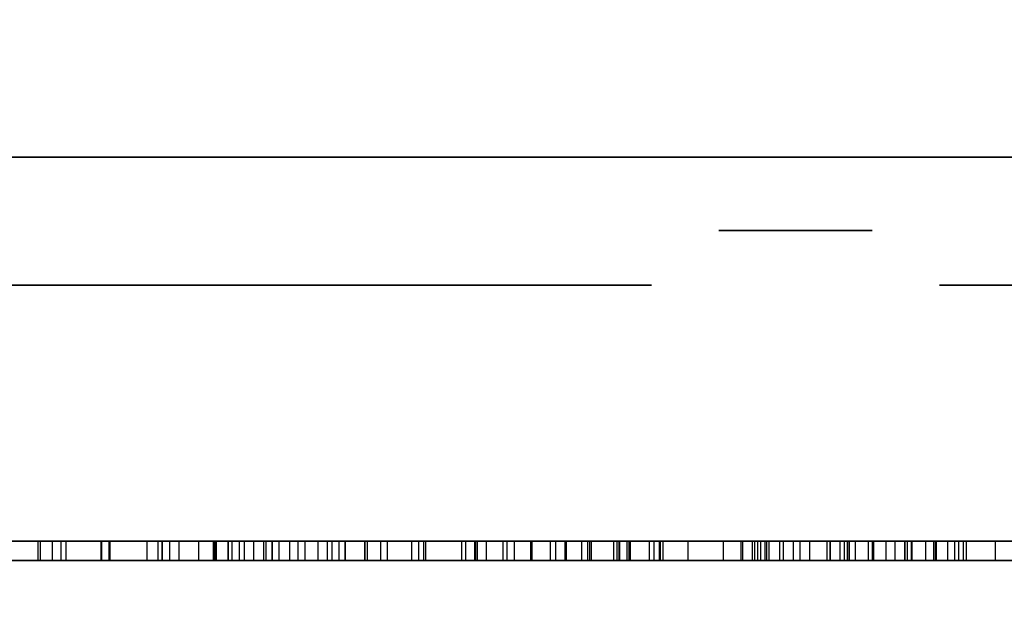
# Model space of a CAD drawing. Header units: millimetres. Extents: x 0 to 1524, y 0 to 1016.
# Tile 175 of 256: x 657.182 to 658.721, y 765.253 to 766.192. Entities that reach past the tile are written whole.
import ezdxf

# ---------------------------------------------------------------- set-up
doc = ezdxf.new("R2010")
doc.units = ezdxf.units.MM
doc.header["$LTSCALE"] = 83.82
doc.layers.get('0').update_dxf_attribs({"linetype": 'CONTINUOUS'})
doc.styles.get("Standard").update_dxf_attribs({"font": 'txt', "width": 0.8})
doc.dimstyles.new('DIMSTYLE_1', dxfattribs={"dimtxt": 15, "dimasz": 12, "dimexe": 0.18, "dimexo": 0.0625, "dimgap": 0.09, "dimtad": 1, "dimzin": 0, "dimdsep": 46, "dimtxsty": 'STANDARD', "dimblk": 'CLOSED', "dimblk1": 'CLOSED', "dimblk2": 'CLOSED', "dimcen": 0.09, "dimadec": 0, "dimazin": 0, "dimtp": 0.01, "dimtm": 0.01, "dimtfac": 1, "dimtofl": 0, "dimtmove": 0, "dimatfit": 3, "dimldrblk": 'CLOSED', "dimfxl": 1, "dimtolj": 1, "dimtzin": 0, "dimarcsym": 0})

# ---------------------------------------------------------------- blocks, each defined once
blk = doc.blocks.new('_CLOSED')
at = {"color": 0, "linetype": 'BYBLOCK'}
for p, q in [((0, 0), (-1, 0.20833)), ((-1, 0.20833), (-1, -0.20833)), ((-1, -0.20833), (0, 0)), ((-1, 0), (0, 0))]:
    blk.add_line(p, q, dxfattribs=at)
blk = doc.blocks.new('*D8')
at = {"color": 2, "linetype": 'CONTINUOUS'}
for p, q in [((743.4875, 787.1161), (417.6691, 787.1161)), ((418.6691, 787.1161), (418.6691, 678.1368)), ((418.6691, 569.1575), (418.6691, 678.1368)), ((571.0558, 569.1575), (417.6691, 569.1575))]:
    blk.add_line(p, q, dxfattribs=at)
at = {"color": 2, "linetype": 'CONTINUOUS', "xscale": 12, "yscale": 12, "zscale": 12}
for p, rotation in [((418.6691, 787.1161), 90), ((418.6691, 569.1575), 270)]:
    blk.add_blockref('_CLOSED', p, dxfattribs=dict(at, rotation=rotation))

msp = doc.modelspace()

# ---------------------------------------------------------------- linework, layer by layer
at = {"color": 7, "linetype": 'CONTINUOUS'}
for p, q in [((658.1694, 765.9775), (655.7444, 765.9775)), ((655.7444, 765.9775), (658.1694, 765.9775)), ((658.1694, 765.9775), (655.7444, 765.9775)), ((655.7444, 765.9775), (658.1694, 765.9775)), ((656.5694, 765.9775), (658.1694, 765.9775)), ((658.1694, 765.9775), (656.5694, 765.9775)), ((656.5694, 765.9775), (658.1694, 765.9775)), ((658.1694, 765.9775), (656.5694, 765.9775)), ((657.1944, 765.9775), (657.0944, 765.9775)), ((657.0944, 765.9775), (657.1944, 765.9775)), ((657.1944, 765.9775), (657.0944, 765.9775)), ((657.0944, 765.9775), (657.1944, 765.9775)), ((657.4944, 765.9775), (658.3944, 765.9775)), ((657.4944, 765.9775), (658.3944, 765.9775)), ((658.8944, 765.9775), (657.8944, 765.9775)), ((657.8944, 765.9775), (658.8944, 765.9775)), ((658.8944, 765.9775), (657.8944, 765.9775)), ((657.8944, 765.9775), (658.8944, 765.9775)), ((658.3944, 765.9775), (659.8944, 765.9775)), ((659.8944, 765.9775), (658.3944, 765.9775)), ((658.3944, 765.9775), (659.8944, 765.9775)), ((659.8944, 765.9775), (658.3944, 765.9775)), ((658.6194, 765.9775), (660.2194, 765.9775)), ((661.0444, 765.9775), (658.6194, 765.9775)), ((658.6194, 765.9775), (661.0444, 765.9775)), ((660.2194, 765.9775), (658.6194, 765.9775)), ((658.6194, 765.9775), (660.2194, 765.9775)), ((661.0444, 765.9775), (658.6194, 765.9775)), ((658.6194, 765.9775), (661.0444, 765.9775)), ((660.2194, 765.9775), (658.6194, 765.9775)), ((658.1694, 765.7775), (656.5694, 765.7775)), ((656.5694, 765.7775), (658.1694, 765.7775)), ((658.1694, 765.7775), (656.5694, 765.7775)), ((656.5694, 765.7775), (658.1694, 765.7775)), ((656.9442, 765.7775), (658.1694, 765.7775)), ((658.1694, 765.7775), (656.9442, 765.7775)), ((656.9442, 765.7775), (658.1694, 765.7775)), ((658.1694, 765.7775), (656.9442, 765.7775)), ((658.6194, 765.7775), (659.8446, 765.7775)), ((660.2194, 765.7775), (658.6194, 765.7775)), ((658.6194, 765.7775), (660.2194, 765.7775)), ((659.8446, 765.7775), (658.6194, 765.7775)), ((658.6194, 765.7775), (659.8446, 765.7775)), ((660.2194, 765.7775), (658.6194, 765.7775)), ((658.6194, 765.7775), (660.2194, 765.7775)), ((659.8446, 765.7775), (658.6194, 765.7775)), ((657.2104, 765.3775), (657.2389, 765.3775)), ((657.2104, 765.3775), (657.2389, 765.3775)), ((657.2106, 765.3475), (657.2106, 765.3775)), ((657.2106, 765.3475), (657.2106, 765.3775)), ((657.2334, 765.3775), (657.2139, 765.3775)), ((657.2139, 765.3775), (657.2139, 765.3475)), ((657.2334, 765.3775), (657.2139, 765.3775)), ((657.2139, 765.3775), (657.2139, 765.3475)), ((657.2334, 765.3475), (657.2334, 765.3775)), ((657.2334, 765.3475), (657.2334, 765.3775)), ((657.2389, 765.3775), (657.2464, 765.3775)), ((657.2389, 765.3775), (657.2464, 765.3775)), ((657.2464, 765.3775), (657.2464, 765.3475)), ((657.2464, 765.3775), (657.2464, 765.3475)), ((657.3216, 765.3775), (657.2542, 765.3775)), ((657.2542, 765.3775), (657.2542, 765.3475)), ((657.3216, 765.3775), (657.2542, 765.3775)), ((657.2542, 765.3775), (657.2542, 765.3475)), ((657.3216, 765.3475), (657.3216, 765.3775)), ((657.3216, 765.3475), (657.3216, 765.3775)), ((657.3227, 765.3475), (657.3227, 765.3775)), ((657.3227, 765.3775), (657.3227, 765.3475)), ((657.3227, 765.3475), (657.3227, 765.3775)), ((657.3227, 765.3775), (657.3227, 765.3475)), ((657.4849, 765.3775), (657.3804, 765.3775)), ((657.3804, 765.3775), (657.3804, 765.3475)), ((657.4849, 765.3775), (657.3804, 765.3775)), ((657.3804, 765.3775), (657.3804, 765.3475)), ((657.462, 765.3775), (657.525, 765.3775)), ((657.462, 765.3475), (657.462, 765.3775)), ((657.462, 765.3775), (657.525, 765.3775)), ((657.462, 765.3475), (657.462, 765.3775)), ((657.4783, 765.3775), (657.5665, 765.3775)), ((657.5784, 765.3775), (657.4783, 765.3775)), ((657.4783, 765.3775), (657.5665, 765.3775)), ((657.5784, 765.3775), (657.4783, 765.3775)), ((657.4849, 765.3475), (657.4849, 765.3775)), ((657.4849, 765.3475), (657.4849, 765.3775)), ((657.5078, 765.3475), (657.5078, 765.3775)), ((657.5078, 765.3775), (657.5078, 765.3475)), ((657.5078, 765.3475), (657.5078, 765.3775)), ((657.5078, 765.3775), (657.5078, 765.3475)), ((657.5142, 765.3775), (657.5633, 765.3775)), ((657.5142, 765.3475), (657.5142, 765.3775)), ((657.5142, 765.3775), (657.5633, 765.3775)), ((657.5142, 765.3475), (657.5142, 765.3775)), ((657.6483, 765.3775), (657.525, 765.3775)), ((657.525, 765.3775), (657.525, 765.3475)), ((657.525, 765.3775), (657.525, 765.3475)), ((657.6483, 765.3775), (657.525, 765.3775)), ((657.525, 765.3775), (657.525, 765.3475)), ((657.525, 765.3775), (657.525, 765.3475)), ((657.5479, 765.3775), (657.5784, 765.3775)), ((657.5479, 765.3475), (657.5479, 765.3775)), ((657.5479, 765.3775), (657.5784, 765.3775)), ((657.5479, 765.3475), (657.5479, 765.3775)), ((657.5632, 765.3775), (657.5632, 765.3475)), ((657.5632, 765.3775), (657.5632, 765.3475)), ((657.5665, 765.3775), (657.5665, 765.3475)), ((657.5665, 765.3775), (657.5665, 765.3475)), ((657.5763, 765.3775), (657.6036, 765.3775)), ((657.5763, 765.3475), (657.5763, 765.3775)), ((657.5873, 765.3775), (657.5763, 765.3775)), ((657.5763, 765.3775), (657.5763, 765.3475)), ((657.5763, 765.3775), (657.6036, 765.3775)), ((657.5763, 765.3475), (657.5763, 765.3775)), ((657.5873, 765.3775), (657.5763, 765.3775)), ((657.5763, 765.3775), (657.5763, 765.3475)), ((657.5873, 765.3475), (657.5873, 765.3775)), ((657.5873, 765.3475), (657.5873, 765.3775)), ((657.6036, 765.3775), (657.6036, 765.3475)), ((657.6036, 765.3775), (657.6036, 765.3475)), ((657.6483, 765.3475), (657.6483, 765.3775)), ((657.6483, 765.3475), (657.6483, 765.3775)), ((657.7216, 765.3475), (657.7216, 765.3775)), ((657.7216, 765.3775), (657.7216, 765.3475)), ((657.7216, 765.3475), (657.7216, 765.3775)), ((657.7216, 765.3775), (657.7216, 765.3475)), ((657.7466, 765.3775), (657.7248, 765.3775)), ((657.7248, 765.3775), (657.7248, 765.3475)), ((657.7466, 765.3775), (657.7248, 765.3775)), ((657.7248, 765.3775), (657.7248, 765.3475)), ((657.7466, 765.3475), (657.7466, 765.3775)), ((657.7466, 765.3475), (657.7466, 765.3775)), ((657.9436, 765.3775), (658.0753, 765.3775)), ((657.9436, 765.3475), (657.9436, 765.3775)), ((657.9436, 765.3775), (658.0753, 765.3775)), ((657.9436, 765.3475), (657.9436, 765.3775)), ((657.9828, 765.3775), (658.0111, 765.3775)), ((657.9828, 765.3475), (657.9828, 765.3775)), ((657.9828, 765.3775), (658.0111, 765.3775)), ((657.9828, 765.3475), (657.9828, 765.3775)), ((658.0111, 765.3775), (658.0111, 765.3475)), ((658.0111, 765.3775), (658.0111, 765.3475)), ((658.0702, 765.3775), (658.0339, 765.3775)), ((658.0339, 765.3775), (658.0339, 765.3475)), ((658.0702, 765.3775), (658.0339, 765.3775)), ((658.0339, 765.3775), (658.0339, 765.3475)), ((658.0698, 765.3475), (658.0698, 765.3775)), ((658.0698, 765.3475), (658.0698, 765.3775)), ((658.0753, 765.3775), (658.0753, 765.3475)), ((658.0753, 765.3775), (658.0753, 765.3475)), ((658.1188, 765.3775), (658.1101, 765.3775)), ((658.1101, 765.3775), (658.1101, 765.3475)), ((658.1188, 765.3775), (658.1101, 765.3775)), ((658.1101, 765.3775), (658.1101, 765.3475)), ((658.1156, 765.3775), (658.1656, 765.3775)), ((658.1156, 765.3475), (658.1156, 765.3775)), ((658.1156, 765.3775), (658.1656, 765.3775)), ((658.1156, 765.3475), (658.1156, 765.3775)), ((658.1188, 765.3475), (658.1188, 765.3775)), ((658.1188, 765.3475), (658.1188, 765.3775)), ((658.1874, 765.3775), (658.1308, 765.3775)), ((658.1308, 765.3775), (658.1308, 765.3475)), ((658.1874, 765.3775), (658.1308, 765.3775)), ((658.1308, 765.3775), (658.1308, 765.3475)), ((658.1656, 765.3775), (658.1656, 765.3475)), ((658.1656, 765.3775), (658.1656, 765.3475)), ((658.1819, 765.3475), (658.1819, 765.3775)), ((658.1819, 765.3775), (658.1819, 765.3475)), ((658.1819, 765.3475), (658.1819, 765.3775)), ((658.1819, 765.3775), (658.1819, 765.3475)), ((658.1874, 765.3475), (658.1874, 765.3775)), ((658.1874, 765.3475), (658.1874, 765.3775)), ((658.2762, 765.3775), (658.3088, 765.3775)), ((658.3273, 765.3775), (658.2762, 765.3775)), ((658.2762, 765.3775), (658.3088, 765.3775)), ((658.3273, 765.3775), (658.2762, 765.3775)), ((658.312, 765.3775), (658.2815, 765.3775)), ((658.2815, 765.3775), (658.2815, 765.3475)), ((658.312, 765.3775), (658.2815, 765.3775)), ((658.2815, 765.3775), (658.2815, 765.3475)), ((658.3088, 765.3775), (658.3088, 765.3475)), ((658.3088, 765.3775), (658.3088, 765.3475)), ((658.312, 765.3475), (658.312, 765.3775)), ((658.312, 765.3475), (658.312, 765.3775)), ((658.3273, 765.3475), (658.3273, 765.3775)), ((658.3273, 765.3475), (658.3273, 765.3775)), ((658.3534, 765.3775), (658.3305, 765.3775)), ((658.3305, 765.3775), (658.3305, 765.3475)), ((658.3534, 765.3775), (658.3305, 765.3775)), ((658.3305, 765.3775), (658.3305, 765.3475)), ((658.3354, 765.3775), (658.3397, 765.3775)), ((658.3354, 765.3475), (658.3354, 765.3775)), ((658.3354, 765.3775), (658.3397, 765.3775)), ((658.3354, 765.3475), (658.3354, 765.3775)), ((658.3397, 765.3775), (658.3397, 765.3475)), ((658.3397, 765.3775), (658.3397, 765.3475)), ((658.3534, 765.3475), (658.3534, 765.3775)), ((658.3534, 765.3475), (658.3534, 765.3775)), ((658.4709, 765.3775), (658.3697, 765.3775)), ((658.3697, 765.3775), (658.3697, 765.3475)), ((658.4709, 765.3775), (658.3697, 765.3775)), ((658.3697, 765.3775), (658.3697, 765.3475)), ((658.3915, 765.3775), (658.4884, 765.3775)), ((658.3915, 765.3475), (658.3915, 765.3775)), ((658.3915, 765.3775), (658.4884, 765.3775)), ((658.3915, 765.3475), (658.3915, 765.3775)), ((658.4492, 765.3775), (658.4013, 765.3775)), ((658.4013, 765.3775), (658.4013, 765.3475)), ((658.4492, 765.3775), (658.4013, 765.3775)), ((658.4013, 765.3775), (658.4013, 765.3475)), ((658.4439, 765.3775), (658.5499, 765.3775)), ((658.4439, 765.3475), (658.4439, 765.3775)), ((658.4439, 765.3775), (658.5499, 765.3775)), ((658.4439, 765.3475), (658.4439, 765.3775)), ((658.4485, 765.3475), (658.4485, 765.3775)), ((658.4485, 765.3775), (658.4485, 765.3475)), ((658.4485, 765.3475), (658.4485, 765.3775)), ((658.4485, 765.3775), (658.4485, 765.3475)), ((658.4492, 765.3475), (658.4492, 765.3775)), ((658.4492, 765.3475), (658.4492, 765.3775)), ((658.4709, 765.3475), (658.4709, 765.3775)), ((658.4709, 765.3475), (658.4709, 765.3775)), ((658.4884, 765.3775), (658.5688, 765.3775)), ((658.4884, 765.3775), (658.5862, 765.3775)), ((658.4884, 765.3475), (658.4884, 765.3775)), ((658.4884, 765.3775), (658.5688, 765.3775)), ((658.4884, 765.3775), (658.5862, 765.3775)), ((658.4884, 765.3475), (658.4884, 765.3775)), ((658.5084, 765.3775), (658.5356, 765.3775)), ((658.5084, 765.3475), (658.5084, 765.3775)), ((658.5084, 765.3775), (658.5356, 765.3775)), ((658.5084, 765.3475), (658.5084, 765.3775)), ((658.6135, 765.3775), (658.5145, 765.3775)), ((658.5145, 765.3775), (658.5145, 765.3475)), ((658.6135, 765.3775), (658.5145, 765.3775)), ((658.5145, 765.3775), (658.5145, 765.3475)), ((658.5356, 765.3775), (658.5356, 765.3475)), ((658.5356, 765.3775), (658.5356, 765.3475)), ((658.5499, 765.3775), (658.5499, 765.3475)), ((658.5499, 765.3775), (658.5499, 765.3475)), ((658.5655, 765.3475), (658.5655, 765.3775)), ((658.5655, 765.3775), (658.5655, 765.3475)), ((658.5655, 765.3475), (658.5655, 765.3775)), ((658.5655, 765.3775), (658.5655, 765.3475)), ((658.5688, 765.3775), (658.5688, 765.3475)), ((658.5688, 765.3775), (658.5688, 765.3475)), ((658.5862, 765.3775), (658.632, 765.3775)), ((658.5862, 765.3775), (658.632, 765.3775)), ((658.6135, 765.3475), (658.6135, 765.3775)), ((658.6135, 765.3475), (658.6135, 765.3775)), ((658.632, 765.3775), (658.632, 765.3475)), ((658.632, 765.3775), (658.632, 765.3475)), ((658.6831, 765.3775), (658.6428, 765.3775)), ((658.6428, 765.3775), (658.6428, 765.3475)), ((658.6831, 765.3775), (658.6428, 765.3775)), ((658.6428, 765.3775), (658.6428, 765.3475)), ((658.6499, 765.3775), (658.7065, 765.3775)), ((658.6499, 765.3475), (658.6499, 765.3775)), ((658.6499, 765.3775), (658.7065, 765.3775)), ((658.6499, 765.3475), (658.6499, 765.3775)), ((658.657, 765.3775), (658.6831, 765.3775)), ((658.657, 765.3475), (658.657, 765.3775)), ((658.657, 765.3775), (658.6831, 765.3775)), ((658.657, 765.3475), (658.657, 765.3775)), ((658.7065, 765.3775), (658.7065, 765.3475)), ((658.7065, 765.3775), (658.7065, 765.3475)), ((657.2389, 765.3475), (657.2104, 765.3475)), ((657.2389, 765.3475), (657.2104, 765.3475)), ((657.2139, 765.3475), (657.2334, 765.3475)), ((657.2139, 765.3475), (657.2334, 765.3475)), ((657.2464, 765.3475), (657.2389, 765.3475)), ((657.2464, 765.3475), (657.2389, 765.3475)), ((657.2542, 765.3475), (657.3216, 765.3475)), ((657.2542, 765.3475), (657.3216, 765.3475)), ((657.3804, 765.3475), (657.4849, 765.3475)), ((657.3804, 765.3475), (657.4849, 765.3475)), ((657.525, 765.3475), (657.462, 765.3475)), ((657.525, 765.3475), (657.462, 765.3475)), ((657.4783, 765.3475), (657.5784, 765.3475)), ((657.5665, 765.3475), (657.4783, 765.3475)), ((657.4783, 765.3475), (657.5784, 765.3475)), ((657.5665, 765.3475), (657.4783, 765.3475)), ((657.5633, 765.3475), (657.5142, 765.3475)), ((657.5633, 765.3475), (657.5142, 765.3475)), ((657.525, 765.3475), (657.6483, 765.3475)), ((657.525, 765.3475), (657.6483, 765.3475)), ((657.5784, 765.3475), (657.5479, 765.3475)), ((657.5784, 765.3475), (657.5479, 765.3475)), ((657.6036, 765.3475), (657.5763, 765.3475)), ((657.5763, 765.3475), (657.5873, 765.3475)), ((657.6036, 765.3475), (657.5763, 765.3475)), ((657.5763, 765.3475), (657.5873, 765.3475)), ((657.7248, 765.3475), (657.7466, 765.3475)), ((657.7248, 765.3475), (657.7466, 765.3475)), ((658.0753, 765.3475), (657.9436, 765.3475)), ((658.0753, 765.3475), (657.9436, 765.3475)), ((658.0111, 765.3475), (657.9828, 765.3475)), ((658.0111, 765.3475), (657.9828, 765.3475)), ((658.0339, 765.3475), (658.0702, 765.3475)), ((658.0339, 765.3475), (658.0702, 765.3475)), ((658.1101, 765.3475), (658.1188, 765.3475)), ((658.1101, 765.3475), (658.1188, 765.3475)), ((658.1656, 765.3475), (658.1156, 765.3475)), ((658.1656, 765.3475), (658.1156, 765.3475)), ((658.1308, 765.3475), (658.1874, 765.3475)), ((658.1308, 765.3475), (658.1874, 765.3475)), ((658.2762, 765.3475), (658.3273, 765.3475)), ((658.3088, 765.3475), (658.2762, 765.3475)), ((658.2762, 765.3475), (658.3273, 765.3475)), ((658.3088, 765.3475), (658.2762, 765.3475)), ((658.2815, 765.3475), (658.312, 765.3475)), ((658.2815, 765.3475), (658.312, 765.3475)), ((658.3305, 765.3475), (658.3534, 765.3475)), ((658.3305, 765.3475), (658.3534, 765.3475)), ((658.3397, 765.3475), (658.3354, 765.3475)), ((658.3397, 765.3475), (658.3354, 765.3475)), ((658.3697, 765.3475), (658.4709, 765.3475)), ((658.3697, 765.3475), (658.4709, 765.3475)), ((658.4884, 765.3475), (658.3915, 765.3475)), ((658.4884, 765.3475), (658.3915, 765.3475)), ((658.4013, 765.3475), (658.4492, 765.3475)), ((658.4013, 765.3475), (658.4492, 765.3475)), ((658.5499, 765.3475), (658.4439, 765.3475)), ((658.5499, 765.3475), (658.4439, 765.3475)), ((658.5688, 765.3475), (658.4884, 765.3475)), ((658.5862, 765.3475), (658.4884, 765.3475)), ((658.5688, 765.3475), (658.4884, 765.3475)), ((658.5862, 765.3475), (658.4884, 765.3475)), ((658.5356, 765.3475), (658.5084, 765.3475)), ((658.5356, 765.3475), (658.5084, 765.3475)), ((658.5145, 765.3475), (658.6135, 765.3475)), ((658.5145, 765.3475), (658.6135, 765.3475)), ((658.632, 765.3475), (658.5862, 765.3475)), ((658.632, 765.3475), (658.5862, 765.3475)), ((658.6428, 765.3475), (658.6831, 765.3475)), ((658.6428, 765.3475), (658.6831, 765.3475)), ((658.7065, 765.3475), (658.6499, 765.3475)), ((658.7065, 765.3475), (658.6499, 765.3475)), ((658.6831, 765.3475), (658.657, 765.3475)), ((658.6831, 765.3475), (658.657, 765.3475))]:
    msp.add_line(p, q, dxfattribs=at)
at = {"color": 6, "linetype": 'CONTINUOUS'}
for p, q in [((660.8944, 765.3775), (655.8944, 765.3775)), ((655.8944, 765.3775), (660.8944, 765.3775)), ((660.8944, 765.3775), (655.8944, 765.3775)), ((655.8944, 765.3775), (660.8944, 765.3775)), ((656.8493, 765.3775), (657.3088, 765.3775)), ((657.3088, 765.3775), (656.8493, 765.3775)), ((656.8493, 765.3775), (657.3088, 765.3775)), ((657.3088, 765.3775), (656.8493, 765.3775)), ((657.2542, 765.3775), (657.2106, 765.3775)), ((657.2542, 765.3775), (657.2106, 765.3775)), ((657.2139, 765.3775), (657.4162, 765.3775)), ((657.2139, 765.3775), (657.4162, 765.3775)), ((657.3804, 765.3775), (657.2334, 765.3775)), ((657.3804, 765.3775), (657.2334, 765.3775)), ((657.2464, 765.3775), (657.3096, 765.3775)), ((657.2464, 765.3775), (657.3096, 765.3775)), ((657.3088, 765.3775), (657.3088, 765.3475)), ((657.4304, 765.3775), (657.3088, 765.3775)), ((657.3088, 765.3775), (657.3088, 765.3475)), ((657.3088, 765.3775), (657.4304, 765.3775)), ((657.3088, 765.3775), (657.3088, 765.3475)), ((657.3088, 765.3775), (657.3088, 765.3475)), ((657.3088, 765.3775), (657.3088, 765.3475)), ((657.4304, 765.3775), (657.3088, 765.3775)), ((657.3088, 765.3775), (657.3088, 765.3475)), ((657.3088, 765.3775), (657.4304, 765.3775)), ((657.3088, 765.3775), (657.3088, 765.3475)), ((657.3088, 765.3775), (657.3088, 765.3475)), ((657.3096, 765.3775), (657.3978, 765.3775)), ((657.3096, 765.3775), (657.3096, 765.3475)), ((657.3096, 765.3775), (657.3978, 765.3775)), ((657.3096, 765.3775), (657.3096, 765.3475)), ((657.5328, 765.3775), (657.3216, 765.3775)), ((657.5328, 765.3775), (657.3216, 765.3775)), ((657.3227, 765.3775), (657.462, 765.3775)), ((657.4859, 765.3775), (657.3227, 765.3775)), ((657.3227, 765.3775), (657.462, 765.3775)), ((657.4859, 765.3775), (657.3227, 765.3775)), ((657.3978, 765.3775), (657.5142, 765.3775)), ((657.3978, 765.3775), (657.3978, 765.3475)), ((657.3978, 765.3775), (657.5142, 765.3775)), ((657.3978, 765.3775), (657.3978, 765.3475)), ((657.4871, 765.3775), (657.4044, 765.3775)), ((657.4044, 765.3775), (657.4892, 765.3775)), ((657.4044, 765.3775), (657.6906, 765.3775)), ((657.4044, 765.3775), (657.4044, 765.3475)), ((657.4044, 765.3775), (657.4044, 765.3475)), ((657.4044, 765.3475), (657.4044, 765.3775)), ((657.6808, 765.3775), (657.4044, 765.3775)), ((657.4044, 765.3775), (657.4044, 765.3475)), ((657.4871, 765.3775), (657.4044, 765.3775)), ((657.4044, 765.3775), (657.4892, 765.3775)), ((657.4044, 765.3775), (657.6906, 765.3775)), ((657.4044, 765.3775), (657.4044, 765.3475)), ((657.4044, 765.3775), (657.4044, 765.3475)), ((657.4044, 765.3475), (657.4044, 765.3775)), ((657.6808, 765.3775), (657.4044, 765.3775)), ((657.4044, 765.3775), (657.4044, 765.3475)), ((657.4162, 765.3775), (657.5479, 765.3775)), ((657.4162, 765.3775), (657.4162, 765.3475)), ((657.4162, 765.3775), (657.5479, 765.3775)), ((657.4162, 765.3775), (657.4162, 765.3475)), ((657.4304, 765.3775), (657.4304, 765.3475)), ((657.4304, 765.3775), (657.4304, 765.3475)), ((657.4304, 765.3775), (657.4304, 765.3475)), ((657.4304, 765.3775), (657.4304, 765.3475)), ((657.525, 765.3775), (657.4849, 765.3775)), ((657.525, 765.3775), (657.4849, 765.3775)), ((657.5632, 765.3775), (657.4859, 765.3775)), ((657.4859, 765.3775), (657.4859, 765.3475)), ((657.5632, 765.3775), (657.4859, 765.3775)), ((657.4859, 765.3775), (657.4859, 765.3475)), ((657.5078, 765.3775), (657.4871, 765.3775)), ((657.4871, 765.3775), (657.4871, 765.3475)), ((657.5078, 765.3775), (657.4871, 765.3775)), ((657.4871, 765.3775), (657.4871, 765.3475)), ((657.4892, 765.3775), (657.5078, 765.3775)), ((657.4892, 765.3775), (657.4892, 765.3475)), ((657.4892, 765.3775), (657.5078, 765.3775)), ((657.4892, 765.3775), (657.4892, 765.3475)), ((657.525, 765.3775), (657.893, 765.3775)), ((657.525, 765.3775), (657.893, 765.3775)), ((657.6165, 765.3775), (657.5328, 765.3775)), ((657.5328, 765.3775), (657.5328, 765.3475)), ((657.6165, 765.3775), (657.5328, 765.3775)), ((657.5328, 765.3775), (657.5328, 765.3475)), ((657.5665, 765.3775), (657.6165, 765.3775)), ((657.5665, 765.3775), (657.6165, 765.3775)), ((657.67, 765.3775), (657.5763, 765.3775)), ((657.5763, 765.3775), (657.6624, 765.3775)), ((657.67, 765.3775), (657.5763, 765.3775)), ((657.5763, 765.3775), (657.6624, 765.3775)), ((657.6276, 765.3775), (657.5873, 765.3775)), ((657.6276, 765.3775), (657.5873, 765.3775)), ((657.6036, 765.3775), (657.6906, 765.3775)), ((657.6036, 765.3775), (657.6906, 765.3775)), ((657.6165, 765.3775), (657.6165, 765.3475)), ((657.6165, 765.3775), (657.6165, 765.3475)), ((657.8789, 765.3775), (657.6276, 765.3775)), ((657.6276, 765.3775), (657.6276, 765.3475)), ((657.8789, 765.3775), (657.6276, 765.3775)), ((657.6276, 765.3775), (657.6276, 765.3475)), ((657.7564, 765.3775), (657.6483, 765.3775)), ((657.7564, 765.3775), (657.6483, 765.3775)), ((657.6624, 765.3775), (657.8789, 765.3775)), ((657.6624, 765.3775), (657.6624, 765.3475)), ((657.6624, 765.3775), (657.8789, 765.3775)), ((657.6624, 765.3775), (657.6624, 765.3475)), ((657.8941, 765.3775), (657.67, 765.3775)), ((657.67, 765.3775), (657.67, 765.3475)), ((657.8941, 765.3775), (657.67, 765.3775)), ((657.67, 765.3775), (657.67, 765.3475)), ((657.6808, 765.3775), (657.8723, 765.3775)), ((657.6808, 765.3775), (657.6808, 765.3475)), ((657.6808, 765.3775), (657.8723, 765.3775)), ((657.6808, 765.3775), (657.6808, 765.3475)), ((657.6906, 765.3475), (657.6906, 765.3775)), ((657.6906, 765.3775), (657.6906, 765.3475)), ((657.6906, 765.3475), (657.6906, 765.3775)), ((657.6906, 765.3775), (657.6906, 765.3475)), ((657.7216, 765.3775), (657.911, 765.3775)), ((657.7216, 765.3775), (658.1308, 765.3775)), ((657.7216, 765.3775), (657.911, 765.3775)), ((657.7216, 765.3775), (658.1308, 765.3775)), ((657.7248, 765.3775), (657.813, 765.3775)), ((657.7248, 765.3775), (657.813, 765.3775)), ((657.7944, 765.3775), (657.7466, 765.3775)), ((657.7944, 765.3775), (657.7466, 765.3775)), ((657.7564, 765.3775), (658.1194, 765.3775)), ((657.7564, 765.3775), (657.7564, 765.3475)), ((657.7564, 765.3775), (658.1194, 765.3775)), ((657.7564, 765.3775), (657.7564, 765.3475)), ((657.8968, 765.3775), (657.7944, 765.3775)), ((657.7944, 765.3775), (657.7944, 765.3475)), ((657.8968, 765.3775), (657.7944, 765.3775)), ((657.7944, 765.3775), (657.7944, 765.3475)), ((657.9371, 765.3775), (657.8052, 765.3775)), ((658.0727, 765.3775), (657.8052, 765.3775)), ((657.8052, 765.3775), (657.8052, 765.3475)), ((657.9371, 765.3775), (657.8052, 765.3775)), ((658.0727, 765.3775), (657.8052, 765.3775)), ((657.8052, 765.3775), (657.8052, 765.3475)), ((657.813, 765.3775), (657.9436, 765.3775)), ((657.813, 765.3775), (657.813, 765.3475)), ((657.813, 765.3775), (657.9436, 765.3775)), ((657.813, 765.3775), (657.813, 765.3475)), ((658.0198, 765.3775), (657.8162, 765.3775)), ((658.06, 765.3775), (657.8162, 765.3775)), ((657.8162, 765.3775), (657.8162, 765.3475)), ((658.0198, 765.3775), (657.8162, 765.3775)), ((658.06, 765.3775), (657.8162, 765.3775)), ((657.8162, 765.3775), (657.8162, 765.3475)), ((657.8723, 765.3775), (657.955, 765.3775)), ((657.8723, 765.3775), (657.8723, 765.3475)), ((657.8723, 765.3775), (657.955, 765.3775)), ((657.8723, 765.3775), (657.8723, 765.3475)), ((657.8789, 765.3775), (657.8789, 765.3475)), ((657.8789, 765.3775), (657.8789, 765.3475)), ((657.9804, 765.3775), (657.893, 765.3775)), ((657.893, 765.3775), (657.893, 765.3475)), ((657.9804, 765.3775), (657.893, 765.3775)), ((657.893, 765.3775), (657.893, 765.3475)), ((657.955, 765.3775), (657.8941, 765.3775)), ((657.8941, 765.3775), (657.8941, 765.3475)), ((657.955, 765.3775), (657.8941, 765.3775)), ((657.8941, 765.3775), (657.8941, 765.3475)), ((658.0339, 765.3775), (657.8968, 765.3775)), ((657.8968, 765.3775), (657.8968, 765.3475)), ((658.0339, 765.3775), (657.8968, 765.3775)), ((657.8968, 765.3775), (657.8968, 765.3475)), ((657.911, 765.3775), (658.0698, 765.3775)), ((657.911, 765.3775), (657.911, 765.3475)), ((657.911, 765.3775), (658.0698, 765.3775)), ((657.911, 765.3775), (657.911, 765.3475)), ((658.0727, 765.3775), (657.9371, 765.3775)), ((657.9371, 765.3775), (657.9371, 765.3475)), ((658.0727, 765.3775), (657.9371, 765.3775)), ((657.9371, 765.3775), (657.9371, 765.3475)), ((657.955, 765.3775), (657.955, 765.3475)), ((657.955, 765.3775), (657.955, 765.3475)), ((657.9804, 765.3775), (658.3493, 765.3775)), ((657.9804, 765.3775), (657.9804, 765.3475)), ((657.9804, 765.3775), (658.3493, 765.3775)), ((657.9804, 765.3775), (657.9804, 765.3475)), ((657.9828, 765.3775), (658.1819, 765.3775)), ((657.9828, 765.3775), (658.1819, 765.3775)), ((658.0111, 765.3775), (658.0361, 765.3775)), ((658.0111, 765.3775), (658.0361, 765.3775)), ((658.134, 765.3775), (658.0198, 765.3775)), ((658.0198, 765.3475), (658.0198, 765.3775)), ((658.134, 765.3775), (658.0198, 765.3775)), ((658.0198, 765.3475), (658.0198, 765.3775)), ((658.0361, 765.3775), (658.1156, 765.3775)), ((658.0361, 765.3775), (658.0361, 765.3475)), ((658.0361, 765.3775), (658.1156, 765.3775)), ((658.0361, 765.3775), (658.0361, 765.3475)), ((658.06, 765.3775), (658.1156, 765.3775)), ((658.06, 765.3775), (658.06, 765.3475)), ((658.06, 765.3775), (658.1156, 765.3775)), ((658.06, 765.3775), (658.06, 765.3475)), ((658.0727, 765.3775), (658.0727, 765.3475)), ((658.0727, 765.3775), (658.0727, 765.3475)), ((658.0753, 765.3775), (658.134, 765.3775)), ((658.0753, 765.3775), (658.134, 765.3775)), ((658.1101, 765.3775), (658.1362, 765.3775)), ((658.1101, 765.3775), (658.1362, 765.3775)), ((658.1156, 765.3775), (658.3354, 765.3775)), ((658.1156, 765.3475), (658.1156, 765.3775)), ((658.1156, 765.3775), (658.3354, 765.3775)), ((658.1156, 765.3475), (658.1156, 765.3775)), ((658.1732, 765.3775), (658.1188, 765.3775)), ((658.1732, 765.3775), (658.1188, 765.3775)), ((658.2264, 765.3775), (658.1194, 765.3775)), ((658.1194, 765.3775), (658.1194, 765.3475)), ((658.2264, 765.3775), (658.1194, 765.3775)), ((658.1194, 765.3775), (658.1194, 765.3475)), ((658.134, 765.3775), (658.134, 765.3475)), ((658.134, 765.3775), (658.134, 765.3475)), ((658.1362, 765.3775), (658.1819, 765.3775)), ((658.1362, 765.3775), (658.1362, 765.3475)), ((658.1362, 765.3775), (658.1819, 765.3775)), ((658.1362, 765.3775), (658.1362, 765.3475)), ((658.1874, 765.3775), (658.1656, 765.3775)), ((658.1874, 765.3775), (658.1656, 765.3775)), ((658.1732, 765.3775), (658.4779, 765.3775)), ((658.1732, 765.3775), (658.1732, 765.3475)), ((658.1732, 765.3775), (658.4779, 765.3775)), ((658.1732, 765.3775), (658.1732, 765.3475)), ((658.4639, 765.3775), (658.183, 765.3775)), ((658.183, 765.3775), (658.183, 765.3475)), ((658.3266, 765.3775), (658.183, 765.3775)), ((658.4639, 765.3775), (658.183, 765.3775)), ((658.183, 765.3775), (658.183, 765.3475)), ((658.3266, 765.3775), (658.183, 765.3775)), ((658.2264, 765.3775), (658.3493, 765.3775)), ((658.2264, 765.3775), (658.2264, 765.3475)), ((658.2264, 765.3775), (658.3493, 765.3775)), ((658.2264, 765.3775), (658.2264, 765.3475)), ((658.2815, 765.3775), (658.3468, 765.3775)), ((658.2815, 765.3775), (658.3468, 765.3775)), ((658.3088, 765.3775), (658.4165, 765.3775)), ((658.3088, 765.3775), (658.4165, 765.3775)), ((658.4165, 765.3775), (658.312, 765.3775)), ((658.4165, 765.3775), (658.312, 765.3775)), ((658.4639, 765.3775), (658.3266, 765.3775)), ((658.3266, 765.3775), (658.3266, 765.3475)), ((658.4639, 765.3775), (658.3266, 765.3775)), ((658.3266, 765.3775), (658.3266, 765.3475)), ((658.4753, 765.3775), (658.3273, 765.3775)), ((658.4753, 765.3775), (658.3273, 765.3775)), ((658.3305, 765.3775), (658.3915, 765.3775)), ((658.3697, 765.3775), (658.3305, 765.3775)), ((658.3305, 765.3775), (658.3305, 765.3475)), ((658.3305, 765.3775), (658.3752, 765.3775)), ((658.3305, 765.3775), (658.3915, 765.3775)), ((658.3697, 765.3775), (658.3305, 765.3775)), ((658.3305, 765.3775), (658.3305, 765.3475)), ((658.3305, 765.3775), (658.3752, 765.3775)), ((658.3397, 765.3775), (658.5977, 765.3775)), ((658.3397, 765.3775), (658.5977, 765.3775)), ((658.3468, 765.3775), (658.4785, 765.3775)), ((658.3468, 765.3775), (658.3468, 765.3475)), ((658.3468, 765.3775), (658.4785, 765.3775)), ((658.3468, 765.3775), (658.3468, 765.3475)), ((658.3493, 765.3775), (658.3493, 765.3475)), ((658.3493, 765.3775), (658.3493, 765.3475)), ((658.4013, 765.3775), (658.3534, 765.3775)), ((658.4013, 765.3775), (658.3534, 765.3775)), ((658.3752, 765.3775), (658.4884, 765.3775)), ((658.3752, 765.3775), (658.3752, 765.3475)), ((658.3752, 765.3775), (658.4884, 765.3775)), ((658.3752, 765.3775), (658.3752, 765.3475)), ((658.4165, 765.3775), (658.4165, 765.3475)), ((658.4165, 765.3775), (658.4165, 765.3475)), ((658.4439, 765.3775), (658.5655, 765.3775)), ((658.4439, 765.3775), (658.5655, 765.3775)), ((658.4485, 765.3775), (658.5084, 765.3775)), ((658.4485, 765.3775), (658.7065, 765.3775)), ((658.4485, 765.3775), (658.5084, 765.3775)), ((658.4485, 765.3775), (658.7065, 765.3775)), ((658.5765, 765.3775), (658.4492, 765.3775)), ((658.5765, 765.3775), (658.4492, 765.3775)), ((658.4639, 765.3775), (658.4639, 765.3475)), ((658.4639, 765.3775), (658.4639, 765.3475)), ((658.5754, 765.3775), (658.4709, 765.3775)), ((658.5754, 765.3775), (658.4709, 765.3775)), ((658.6428, 765.3775), (658.4753, 765.3775)), ((658.4753, 765.3775), (658.4753, 765.3475)), ((658.6428, 765.3775), (658.4753, 765.3775)), ((658.4753, 765.3775), (658.4753, 765.3475)), ((658.5171, 765.3775), (658.4779, 765.3775)), ((658.4779, 765.3775), (658.4779, 765.3475)), ((658.5171, 765.3775), (658.4779, 765.3775)), ((658.4779, 765.3775), (658.4779, 765.3475)), ((658.4785, 765.3775), (658.6146, 765.3775)), ((658.4785, 765.3775), (658.4785, 765.3475)), ((658.4785, 765.3775), (658.6146, 765.3775)), ((658.4785, 765.3775), (658.4785, 765.3475)), ((658.5145, 765.3775), (658.657, 765.3775)), ((658.5145, 765.3775), (658.657, 765.3775)), ((658.5356, 765.3775), (658.5171, 765.3775)), ((658.5171, 765.3475), (658.5171, 765.3775)), ((658.5356, 765.3775), (658.5171, 765.3775)), ((658.5171, 765.3475), (658.5171, 765.3775)), ((658.5499, 765.3775), (659.0925, 765.3775)), ((658.5499, 765.3775), (659.0925, 765.3775)), ((659.1033, 765.3775), (658.5655, 765.3775)), ((659.1033, 765.3775), (658.5655, 765.3775)), ((658.5688, 765.3775), (658.6102, 765.3775)), ((658.5688, 765.3775), (658.6102, 765.3775)), ((658.6102, 765.3775), (658.5754, 765.3775)), ((658.5754, 765.3775), (658.5754, 765.3475)), ((658.6102, 765.3775), (658.5754, 765.3775)), ((658.5754, 765.3775), (658.5754, 765.3475)), ((658.632, 765.3775), (658.5765, 765.3775)), ((658.5765, 765.3775), (658.5765, 765.3475)), ((658.632, 765.3775), (658.5765, 765.3775)), ((658.5765, 765.3775), (658.5765, 765.3475)), ((658.5977, 765.3775), (658.6499, 765.3775)), ((658.5977, 765.3775), (658.5977, 765.3475)), ((658.5977, 765.3775), (658.6499, 765.3775)), ((658.5977, 765.3775), (658.5977, 765.3475)), ((658.6102, 765.3775), (658.6102, 765.3475)), ((658.6102, 765.3775), (658.6102, 765.3475)), ((658.6614, 765.3775), (658.6135, 765.3775)), ((658.6614, 765.3775), (658.6135, 765.3775)), ((658.6146, 765.3775), (658.6614, 765.3775)), ((658.6146, 765.3775), (658.6146, 765.3475)), ((658.6146, 765.3775), (658.6614, 765.3775)), ((658.6146, 765.3775), (658.6146, 765.3475)), ((658.6614, 765.3775), (658.6614, 765.3475)), ((658.6614, 765.3775), (658.6614, 765.3475)), ((658.7065, 765.3775), (658.7065, 765.3475)), ((658.7065, 765.3775), (658.7065, 765.3475)), ((656.8493, 765.3475), (657.3088, 765.3475)), ((657.3088, 765.3475), (656.8493, 765.3475)), ((656.8493, 765.3475), (657.3088, 765.3475)), ((657.3088, 765.3475), (656.8493, 765.3475)), ((657.2106, 765.3475), (657.2542, 765.3475)), ((657.2106, 765.3475), (657.2542, 765.3475)), ((657.4162, 765.3475), (657.2139, 765.3475)), ((657.4162, 765.3475), (657.2139, 765.3475)), ((657.2334, 765.3475), (657.3804, 765.3475)), ((657.2334, 765.3475), (657.3804, 765.3475)), ((657.3096, 765.3475), (657.2464, 765.3475)), ((657.3096, 765.3475), (657.2464, 765.3475)), ((657.4304, 765.3475), (657.3088, 765.3475)), ((657.3088, 765.3475), (657.4304, 765.3475)), ((657.4304, 765.3475), (657.3088, 765.3475)), ((657.3088, 765.3475), (657.4304, 765.3475)), ((657.3978, 765.3475), (657.3096, 765.3475)), ((657.3978, 765.3475), (657.3096, 765.3475)), ((657.3216, 765.3475), (657.5328, 765.3475)), ((657.3216, 765.3475), (657.5328, 765.3475)), ((657.3227, 765.3475), (657.4859, 765.3475)), ((657.462, 765.3475), (657.3227, 765.3475)), ((657.3227, 765.3475), (657.4859, 765.3475)), ((657.462, 765.3475), (657.3227, 765.3475)), ((657.5142, 765.3475), (657.3978, 765.3475)), ((657.5142, 765.3475), (657.3978, 765.3475)), ((657.4044, 765.3475), (657.6906, 765.3475)), ((657.4892, 765.3475), (657.4044, 765.3475)), ((657.4044, 765.3475), (657.4871, 765.3475)), ((657.6808, 765.3475), (657.4044, 765.3475)), ((657.4044, 765.3475), (657.6906, 765.3475)), ((657.4892, 765.3475), (657.4044, 765.3475)), ((657.4044, 765.3475), (657.4871, 765.3475)), ((657.6808, 765.3475), (657.4044, 765.3475)), ((657.5479, 765.3475), (657.4162, 765.3475)), ((657.5479, 765.3475), (657.4162, 765.3475)), ((657.4849, 765.3475), (657.525, 765.3475)), ((657.4849, 765.3475), (657.525, 765.3475)), ((657.4859, 765.3475), (657.5632, 765.3475)), ((657.4859, 765.3475), (657.5632, 765.3475)), ((657.4871, 765.3475), (657.5078, 765.3475)), ((657.4871, 765.3475), (657.5078, 765.3475)), ((657.5078, 765.3475), (657.4892, 765.3475)), ((657.5078, 765.3475), (657.4892, 765.3475)), ((657.893, 765.3475), (657.525, 765.3475)), ((657.893, 765.3475), (657.525, 765.3475)), ((657.5328, 765.3475), (657.6165, 765.3475)), ((657.5328, 765.3475), (657.6165, 765.3475)), ((657.6165, 765.3475), (657.5665, 765.3475)), ((657.6165, 765.3475), (657.5665, 765.3475)), ((657.5763, 765.3475), (657.67, 765.3475)), ((657.6624, 765.3475), (657.5763, 765.3475)), ((657.5763, 765.3475), (657.67, 765.3475)), ((657.6624, 765.3475), (657.5763, 765.3475)), ((657.5873, 765.3475), (657.6276, 765.3475)), ((657.5873, 765.3475), (657.6276, 765.3475)), ((657.6906, 765.3475), (657.6036, 765.3475)), ((657.6906, 765.3475), (657.6036, 765.3475)), ((657.6276, 765.3475), (657.8789, 765.3475)), ((657.6276, 765.3475), (657.8789, 765.3475)), ((657.6483, 765.3475), (657.7564, 765.3475)), ((657.6483, 765.3475), (657.7564, 765.3475)), ((657.8789, 765.3475), (657.6624, 765.3475)), ((657.8789, 765.3475), (657.6624, 765.3475)), ((657.67, 765.3475), (657.8941, 765.3475)), ((657.67, 765.3475), (657.8941, 765.3475)), ((657.8723, 765.3475), (657.6808, 765.3475)), ((657.8723, 765.3475), (657.6808, 765.3475)), ((657.7216, 765.3475), (658.1308, 765.3475)), ((657.911, 765.3475), (657.7216, 765.3475)), ((657.7216, 765.3475), (658.1308, 765.3475)), ((657.911, 765.3475), (657.7216, 765.3475)), ((657.813, 765.3475), (657.7248, 765.3475)), ((657.813, 765.3475), (657.7248, 765.3475)), ((657.7466, 765.3475), (657.7944, 765.3475)), ((657.7466, 765.3475), (657.7944, 765.3475)), ((657.7564, 765.3475), (658.1194, 765.3475)), ((657.7564, 765.3475), (658.1194, 765.3475)), ((657.7944, 765.3475), (657.8968, 765.3475)), ((657.7944, 765.3475), (657.8968, 765.3475)), ((657.8052, 765.3475), (657.9371, 765.3475)), ((658.0727, 765.3475), (657.8052, 765.3475)), ((657.8052, 765.3475), (657.9371, 765.3475)), ((658.0727, 765.3475), (657.8052, 765.3475)), ((657.9436, 765.3475), (657.813, 765.3475)), ((657.9436, 765.3475), (657.813, 765.3475)), ((657.8162, 765.3475), (658.0198, 765.3475)), ((658.06, 765.3475), (657.8162, 765.3475)), ((657.8162, 765.3475), (658.0198, 765.3475)), ((658.06, 765.3475), (657.8162, 765.3475)), ((657.955, 765.3475), (657.8723, 765.3475)), ((657.955, 765.3475), (657.8723, 765.3475)), ((657.9804, 765.3475), (657.893, 765.3475)), ((657.9804, 765.3475), (657.893, 765.3475)), ((657.8941, 765.3475), (657.955, 765.3475)), ((657.8941, 765.3475), (657.955, 765.3475)), ((657.8968, 765.3475), (658.0339, 765.3475)), ((657.8968, 765.3475), (658.0339, 765.3475)), ((658.0698, 765.3475), (657.911, 765.3475)), ((658.0698, 765.3475), (657.911, 765.3475)), ((657.9371, 765.3475), (658.0727, 765.3475)), ((657.9371, 765.3475), (658.0727, 765.3475)), ((658.3493, 765.3475), (657.9804, 765.3475)), ((658.3493, 765.3475), (657.9804, 765.3475)), ((657.9828, 765.3475), (658.1819, 765.3475)), ((657.9828, 765.3475), (658.1819, 765.3475)), ((658.0361, 765.3475), (658.0111, 765.3475)), ((658.0361, 765.3475), (658.0111, 765.3475)), ((658.0198, 765.3475), (658.134, 765.3475)), ((658.0198, 765.3475), (658.134, 765.3475)), ((658.1156, 765.3475), (658.0361, 765.3475)), ((658.1156, 765.3475), (658.0361, 765.3475)), ((658.1156, 765.3475), (658.06, 765.3475)), ((658.1156, 765.3475), (658.06, 765.3475)), ((658.134, 765.3475), (658.0753, 765.3475)), ((658.134, 765.3475), (658.0753, 765.3475)), ((658.1362, 765.3475), (658.1101, 765.3475)), ((658.1362, 765.3475), (658.1101, 765.3475)), ((658.3354, 765.3475), (658.1156, 765.3475)), ((658.3354, 765.3475), (658.1156, 765.3475)), ((658.1188, 765.3475), (658.1732, 765.3475)), ((658.1188, 765.3475), (658.1732, 765.3475)), ((658.1194, 765.3475), (658.2264, 765.3475)), ((658.1194, 765.3475), (658.2264, 765.3475)), ((658.1819, 765.3475), (658.1362, 765.3475)), ((658.1819, 765.3475), (658.1362, 765.3475)), ((658.1874, 765.3475), (658.1656, 765.3475)), ((658.1874, 765.3475), (658.1656, 765.3475)), ((658.1732, 765.3475), (658.4779, 765.3475)), ((658.1732, 765.3475), (658.4779, 765.3475)), ((658.4639, 765.3475), (658.183, 765.3475)), ((658.183, 765.3475), (658.3266, 765.3475)), ((658.4639, 765.3475), (658.183, 765.3475)), ((658.183, 765.3475), (658.3266, 765.3475)), ((658.2264, 765.3475), (658.3493, 765.3475)), ((658.2264, 765.3475), (658.3493, 765.3475)), ((658.3468, 765.3475), (658.2815, 765.3475)), ((658.3468, 765.3475), (658.2815, 765.3475)), ((658.4165, 765.3475), (658.3088, 765.3475)), ((658.4165, 765.3475), (658.3088, 765.3475)), ((658.312, 765.3475), (658.4165, 765.3475)), ((658.312, 765.3475), (658.4165, 765.3475)), ((658.3266, 765.3475), (658.4639, 765.3475)), ((658.3266, 765.3475), (658.4639, 765.3475)), ((658.3273, 765.3475), (658.4753, 765.3475)), ((658.3273, 765.3475), (658.4753, 765.3475)), ((658.3305, 765.3475), (658.3697, 765.3475)), ((658.3915, 765.3475), (658.3305, 765.3475)), ((658.3752, 765.3475), (658.3305, 765.3475)), ((658.3305, 765.3475), (658.3697, 765.3475)), ((658.3915, 765.3475), (658.3305, 765.3475)), ((658.3752, 765.3475), (658.3305, 765.3475)), ((658.5977, 765.3475), (658.3397, 765.3475)), ((658.5977, 765.3475), (658.3397, 765.3475)), ((658.4785, 765.3475), (658.3468, 765.3475)), ((658.4785, 765.3475), (658.3468, 765.3475)), ((658.3534, 765.3475), (658.4013, 765.3475)), ((658.3534, 765.3475), (658.4013, 765.3475)), ((658.4884, 765.3475), (658.3752, 765.3475)), ((658.4884, 765.3475), (658.3752, 765.3475)), ((658.4439, 765.3475), (658.5655, 765.3475)), ((658.4439, 765.3475), (658.5655, 765.3475)), ((658.4485, 765.3475), (658.7065, 765.3475)), ((658.5084, 765.3475), (658.4485, 765.3475)), ((658.4485, 765.3475), (658.7065, 765.3475)), ((658.5084, 765.3475), (658.4485, 765.3475)), ((658.4492, 765.3475), (658.5765, 765.3475)), ((658.4492, 765.3475), (658.5765, 765.3475)), ((658.4709, 765.3475), (658.5754, 765.3475)), ((658.4709, 765.3475), (658.5754, 765.3475)), ((658.4753, 765.3475), (658.6428, 765.3475)), ((658.4753, 765.3475), (658.6428, 765.3475)), ((658.4779, 765.3475), (658.5171, 765.3475)), ((658.4779, 765.3475), (658.5171, 765.3475)), ((658.6146, 765.3475), (658.4785, 765.3475)), ((658.6146, 765.3475), (658.4785, 765.3475)), ((658.657, 765.3475), (658.5145, 765.3475)), ((658.657, 765.3475), (658.5145, 765.3475)), ((658.5171, 765.3475), (658.5356, 765.3475)), ((658.5171, 765.3475), (658.5356, 765.3475)), ((659.0925, 765.3475), (658.5499, 765.3475)), ((659.0925, 765.3475), (658.5499, 765.3475)), ((658.5655, 765.3475), (659.1033, 765.3475)), ((658.5655, 765.3475), (659.1033, 765.3475)), ((658.6102, 765.3475), (658.5688, 765.3475)), ((658.6102, 765.3475), (658.5688, 765.3475)), ((658.5754, 765.3475), (658.6102, 765.3475)), ((658.5754, 765.3475), (658.6102, 765.3475)), ((658.5765, 765.3475), (658.632, 765.3475)), ((658.5765, 765.3475), (658.632, 765.3475)), ((658.6499, 765.3475), (658.5977, 765.3475)), ((658.6499, 765.3475), (658.5977, 765.3475)), ((658.6135, 765.3475), (658.6614, 765.3475)), ((658.6135, 765.3475), (658.6614, 765.3475)), ((658.6614, 765.3475), (658.6146, 765.3475)), ((658.6614, 765.3475), (658.6146, 765.3475))]:
    msp.add_line(p, q, dxfattribs=at)
at = {"color": 7, "linetype": 'CONTINUOUS'}
for points in [[(658.2747, 765.863), (658.2769, 765.863), (658.2837, 765.863), (658.2947, 765.863), (658.3097, 765.863), (658.3278, 765.863), (658.3484, 765.863), (658.3707, 765.863), (658.3944, 765.863), (658.4176, 765.863), (658.44, 765.863), (658.4606, 765.863), (658.479, 765.863), (658.4939, 765.863), (658.5049, 765.863), (658.5118, 765.863), (658.5141, 765.863)], [(658.5141, 765.863), (658.5118, 765.863), (658.5051, 765.863), (658.4941, 765.863), (658.479, 765.863), (658.461, 765.863), (658.4404, 765.863), (658.4181, 765.863), (658.3944, 765.863), (658.3711, 765.863), (658.3488, 765.863), (658.3281, 765.863), (658.3097, 765.863), (658.2949, 765.863), (658.2839, 765.863), (658.277, 765.863), (658.2747, 765.863)], [(658.2747, 765.863), (658.2769, 765.863), (658.2837, 765.863), (658.2947, 765.863), (658.3097, 765.863), (658.3278, 765.863), (658.3484, 765.863), (658.3707, 765.863), (658.3944, 765.863), (658.4176, 765.863), (658.44, 765.863), (658.4606, 765.863), (658.479, 765.863), (658.4939, 765.863), (658.5049, 765.863), (658.5118, 765.863), (658.5141, 765.863)], [(658.5141, 765.863), (658.5118, 765.863), (658.5051, 765.863), (658.4941, 765.863), (658.479, 765.863), (658.461, 765.863), (658.4404, 765.863), (658.4181, 765.863), (658.3944, 765.863), (658.3711, 765.863), (658.3488, 765.863), (658.3281, 765.863), (658.3097, 765.863), (658.2949, 765.863), (658.2839, 765.863), (658.277, 765.863), (658.2747, 765.863)], [(657.7635, 765.7775), (657.7602, 765.7775), (657.7507, 765.7775), (657.7352, 765.7775), (657.7139, 765.7775), (657.6884, 765.7775), (657.6594, 765.7775), (657.6278, 765.7775), (657.5944, 765.7775), (657.5616, 765.7775), (657.53, 765.7775), (657.5008, 765.7775), (657.4748, 765.7775), (657.4539, 765.7775), (657.4383, 765.7775), (657.4287, 765.7775), (657.4253, 765.7775)], [(657.4253, 765.7775), (657.4286, 765.7775), (657.4381, 765.7775), (657.4536, 765.7775), (657.4748, 765.7775), (657.5003, 765.7775), (657.5294, 765.7775), (657.561, 765.7775), (657.5944, 765.7775), (657.6272, 765.7775), (657.6588, 765.7775), (657.6879, 765.7775), (657.7139, 765.7775), (657.7349, 765.7775), (657.7505, 765.7775), (657.7601, 765.7775), (657.7635, 765.7775)], [(657.4253, 765.7775), (657.4286, 765.7775), (657.4381, 765.7775), (657.4536, 765.7775), (657.4748, 765.7775), (657.5003, 765.7775), (657.5294, 765.7775), (657.561, 765.7775), (657.5944, 765.7775), (657.6272, 765.7775), (657.6588, 765.7775), (657.6879, 765.7775), (657.7139, 765.7775), (657.7349, 765.7775), (657.7505, 765.7775), (657.7601, 765.7775), (657.7635, 765.7775)], [(657.7635, 765.7775), (657.7602, 765.7775), (657.7507, 765.7775), (657.7352, 765.7775), (657.7139, 765.7775), (657.6884, 765.7775), (657.6594, 765.7775), (657.6278, 765.7775), (657.5944, 765.7775), (657.5616, 765.7775), (657.53, 765.7775), (657.5008, 765.7775), (657.4748, 765.7775), (657.4539, 765.7775), (657.4383, 765.7775), (657.4287, 765.7775), (657.4253, 765.7775)], [(657.7635, 765.7775), (657.7602, 765.7775), (657.7507, 765.7775), (657.7352, 765.7775), (657.7139, 765.7775), (657.6884, 765.7775), (657.6594, 765.7775), (657.6278, 765.7775), (657.5944, 765.7775), (657.5616, 765.7775), (657.53, 765.7775), (657.5008, 765.7775), (657.4748, 765.7775), (657.4539, 765.7775), (657.4383, 765.7775), (657.4287, 765.7775), (657.4253, 765.7775)], [(657.4253, 765.7775), (657.4286, 765.7775), (657.4381, 765.7775), (657.4536, 765.7775), (657.4748, 765.7775), (657.5003, 765.7775), (657.5294, 765.7775), (657.561, 765.7775), (657.5944, 765.7775), (657.6272, 765.7775), (657.6588, 765.7775), (657.6879, 765.7775), (657.7139, 765.7775), (657.7349, 765.7775), (657.7505, 765.7775), (657.7601, 765.7775), (657.7635, 765.7775)], [(657.4253, 765.7775), (657.4286, 765.7775), (657.4381, 765.7775), (657.4536, 765.7775), (657.4748, 765.7775), (657.5003, 765.7775), (657.5294, 765.7775), (657.561, 765.7775), (657.5944, 765.7775), (657.6272, 765.7775), (657.6588, 765.7775), (657.6879, 765.7775), (657.7139, 765.7775), (657.7349, 765.7775), (657.7505, 765.7775), (657.7601, 765.7775), (657.7635, 765.7775)], [(657.7635, 765.7775), (657.7602, 765.7775), (657.7507, 765.7775), (657.7352, 765.7775), (657.7139, 765.7775), (657.6884, 765.7775), (657.6594, 765.7775), (657.6278, 765.7775), (657.5944, 765.7775), (657.5616, 765.7775), (657.53, 765.7775), (657.5008, 765.7775), (657.4748, 765.7775), (657.4539, 765.7775), (657.4383, 765.7775), (657.4287, 765.7775), (657.4253, 765.7775)]]:
    msp.add_lwpolyline(points, dxfattribs=at)
at = {"color": 6, "linetype": 'CONTINUOUS'}
for points in [[(657.9944, 765.3775), (657.9868, 765.3775), (657.9642, 765.3775), (657.9276, 765.3775), (657.8772, 765.3775), (657.8169, 765.3775), (657.7481, 765.3775), (657.6735, 765.3775), (657.5944, 765.3775), (657.5167, 765.3775), (657.442, 765.3775), (657.373, 765.3775), (657.3115, 765.3775), (657.262, 765.3775), (657.2251, 765.3775), (657.2023, 765.3775), (657.1944, 765.3775)], [(657.1944, 765.3775), (657.202, 765.3775), (657.2246, 765.3775), (657.2612, 765.3775), (657.3115, 765.3775), (657.3719, 765.3775), (657.4407, 765.3775), (657.5153, 765.3775), (657.5944, 765.3775), (657.6721, 765.3775), (657.7468, 765.3775), (657.8157, 765.3775), (657.8772, 765.3775), (657.9268, 765.3775), (657.9637, 765.3775), (657.9865, 765.3775), (657.9944, 765.3775)], [(657.1944, 765.3775), (657.202, 765.3775), (657.2246, 765.3775), (657.2612, 765.3775), (657.3115, 765.3775), (657.3719, 765.3775), (657.4407, 765.3775), (657.5153, 765.3775), (657.5944, 765.3775), (657.6721, 765.3775), (657.7468, 765.3775), (657.8157, 765.3775), (657.8772, 765.3775), (657.9268, 765.3775), (657.9637, 765.3775), (657.9865, 765.3775), (657.9944, 765.3775)], [(657.9944, 765.3775), (657.9868, 765.3775), (657.9642, 765.3775), (657.9276, 765.3775), (657.8772, 765.3775), (657.8169, 765.3775), (657.7481, 765.3775), (657.6735, 765.3775), (657.5944, 765.3775), (657.5167, 765.3775), (657.442, 765.3775), (657.373, 765.3775), (657.3115, 765.3775), (657.262, 765.3775), (657.2251, 765.3775), (657.2023, 765.3775), (657.1944, 765.3775)], [(657.9944, 765.3775), (657.9868, 765.3775), (657.9642, 765.3775), (657.9276, 765.3775), (657.8772, 765.3775), (657.8169, 765.3775), (657.7481, 765.3775), (657.6735, 765.3775), (657.5944, 765.3775), (657.5167, 765.3775), (657.442, 765.3775), (657.373, 765.3775), (657.3115, 765.3775), (657.262, 765.3775), (657.2251, 765.3775), (657.2023, 765.3775), (657.1944, 765.3775)], [(657.1944, 765.3775), (657.202, 765.3775), (657.2246, 765.3775), (657.2612, 765.3775), (657.3115, 765.3775), (657.3719, 765.3775), (657.4407, 765.3775), (657.5153, 765.3775), (657.5944, 765.3775), (657.6721, 765.3775), (657.7468, 765.3775), (657.8157, 765.3775), (657.8772, 765.3775), (657.9268, 765.3775), (657.9637, 765.3775), (657.9865, 765.3775), (657.9944, 765.3775)], [(657.1944, 765.3775), (657.202, 765.3775), (657.2246, 765.3775), (657.2612, 765.3775), (657.3115, 765.3775), (657.3719, 765.3775), (657.4407, 765.3775), (657.5153, 765.3775), (657.5944, 765.3775), (657.6721, 765.3775), (657.7468, 765.3775), (657.8157, 765.3775), (657.8772, 765.3775), (657.9268, 765.3775), (657.9637, 765.3775), (657.9865, 765.3775), (657.9944, 765.3775)], [(657.9944, 765.3775), (657.9868, 765.3775), (657.9642, 765.3775), (657.9276, 765.3775), (657.8772, 765.3775), (657.8169, 765.3775), (657.7481, 765.3775), (657.6735, 765.3775), (657.5944, 765.3775), (657.5167, 765.3775), (657.442, 765.3775), (657.373, 765.3775), (657.3115, 765.3775), (657.262, 765.3775), (657.2251, 765.3775), (657.2023, 765.3775), (657.1944, 765.3775)], [(657.9944, 765.3775), (658.002, 765.3775), (658.0246, 765.3775), (658.0612, 765.3775), (658.1115, 765.3775), (658.1719, 765.3775), (658.2407, 765.3775), (658.3153, 765.3775), (658.3944, 765.3775), (658.4721, 765.3775), (658.5468, 765.3775), (658.6157, 765.3775), (658.6772, 765.3775), (658.7268, 765.3775), (658.7637, 765.3775), (658.7865, 765.3775), (658.7944, 765.3775)], [(658.7944, 765.3775), (658.7868, 765.3775), (658.7642, 765.3775), (658.7276, 765.3775), (658.6772, 765.3775), (658.6169, 765.3775), (658.5481, 765.3775), (658.4735, 765.3775), (658.3944, 765.3775), (658.3167, 765.3775), (658.242, 765.3775), (658.173, 765.3775), (658.1115, 765.3775), (658.062, 765.3775), (658.0251, 765.3775), (658.0023, 765.3775), (657.9944, 765.3775)], [(657.9944, 765.3775), (658.002, 765.3775), (658.0246, 765.3775), (658.0612, 765.3775), (658.1115, 765.3775), (658.1719, 765.3775), (658.2407, 765.3775), (658.3153, 765.3775), (658.3944, 765.3775), (658.4721, 765.3775), (658.5468, 765.3775), (658.6157, 765.3775), (658.6772, 765.3775), (658.7268, 765.3775), (658.7637, 765.3775), (658.7865, 765.3775), (658.7944, 765.3775)], [(658.7944, 765.3775), (658.7868, 765.3775), (658.7642, 765.3775), (658.7276, 765.3775), (658.6772, 765.3775), (658.6169, 765.3775), (658.5481, 765.3775), (658.4735, 765.3775), (658.3944, 765.3775), (658.3167, 765.3775), (658.242, 765.3775), (658.173, 765.3775), (658.1115, 765.3775), (658.062, 765.3775), (658.0251, 765.3775), (658.0023, 765.3775), (657.9944, 765.3775)]]:
    msp.add_lwpolyline(points, dxfattribs=at)

# ---------------------------------------------------------------- dimensions: what is measured, and where the dimension line sits
at = {"color": 2, "linetype": 'CONTINUOUS'}
dim = msp.add_linear_dim(base=(418.6691, 787.1161), p1=(571.0558, 569.1575), p2=(743.4875, 787.1161), angle=90, dimstyle='DIMSTYLE_1', dxfattribs=at)
dim.commit()
dim.dimension.update_dxf_attribs({"geometry": '*D8', "text_midpoint": (414.9191, 642.1368), "dimtype": 160})

doc.saveas('drawing.dxf')
